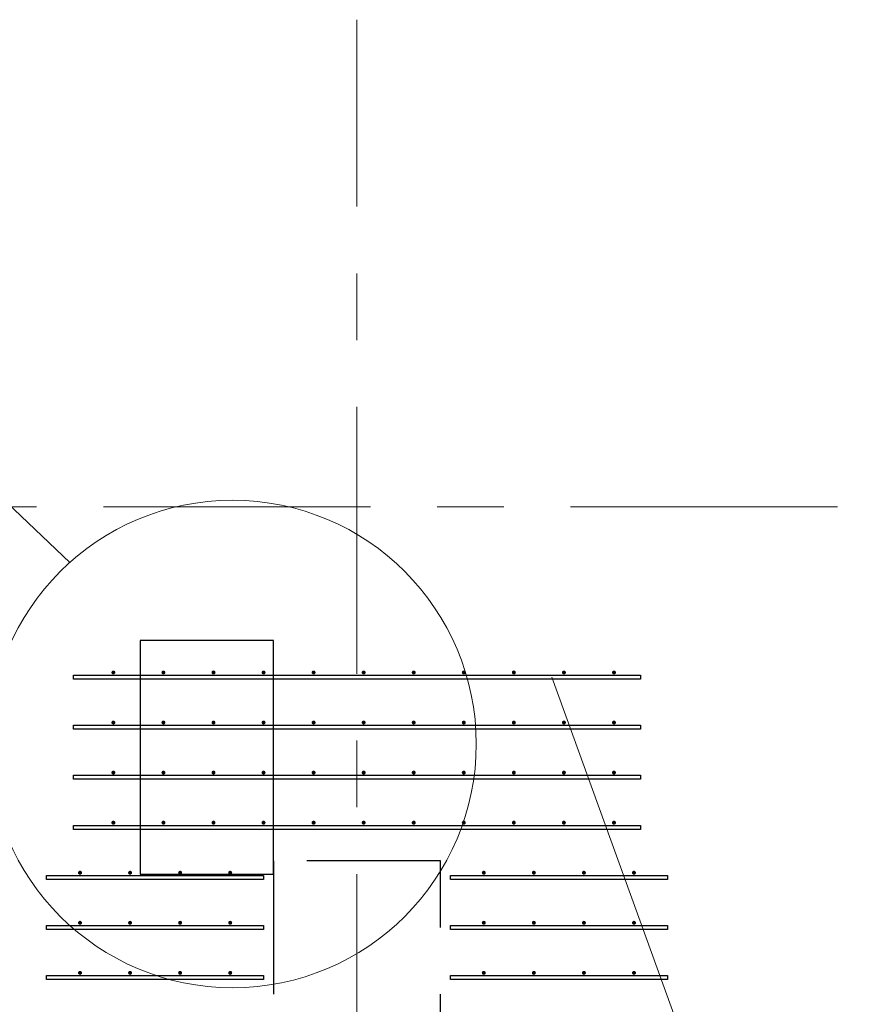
# Model space of a CAD drawing. Header units: metres. Extents: x -38 to 85, y -15 to 19.
# Tile 26 of 95: x 18.94 to 20.21, y 6.65 to 8.13. Entities that reach past the tile are written whole.
import ezdxf

# ---------------------------------------------------------------- set-up
doc = ezdxf.new("R2010")
doc.units = ezdxf.units.M
for name, pattern in [('______11', [0.5, 0.4, -0.05, 0, -0.05]), ('______2', [0.27, 0.2, -0.07]), ('______5', [1.1, 0.8, -0.1, 0.1, -0.1])]:
    doc.linetypes.add(name, pattern=pattern)
for name, color, linetype, lineweight in [('XR$2$Осевая линия (1)', 7, '______5', 13), ('XR$3$Арматурный каркас 01', 4, 'Continuous', 35), ('XR$3$ВК__отв в полу 1-2 эт', 220, 'Continuous', 25), ('XR$3$Общий слой (1)', 7, 'Continuous', 13), ('XR$3$Перекрытие (1)', 7, 'Continuous', 35), ('XR$5$Стена (1)', 7, 'Continuous', 35)]:
    doc.layers.add(name, color=color, linetype=linetype, lineweight=lineweight)

msp = doc.modelspace()

# ---------------------------------------------------------------- hatches: boundary and pattern name
at = {"layer": 'XR$3$Арматурный каркас 01', "linetype": 'Continuous', "lineweight": 50, "transparency": 33554687}
for points in [[(19.088, 7.152), (19.0878, 7.1531), (19.0871, 7.1541), (19.0861, 7.1548), (19.085, 7.155), (19.0839, 7.1548), (19.0829, 7.1541), (19.0822, 7.1531), (19.082, 7.152), (19.0822, 7.1509), (19.0829, 7.1499), (19.0839, 7.1492), (19.085, 7.149), (19.0861, 7.1492), (19.0871, 7.1499), (19.0878, 7.1509)], [(19.163, 7.152), (19.1628, 7.1531), (19.1621, 7.1541), (19.1611, 7.1548), (19.16, 7.155), (19.1589, 7.1548), (19.1579, 7.1541), (19.1572, 7.1531), (19.157, 7.152), (19.1572, 7.1509), (19.1579, 7.1499), (19.1589, 7.1492), (19.16, 7.149), (19.1611, 7.1492), (19.1621, 7.1499), (19.1628, 7.1509)], [(19.238, 7.152), (19.2378, 7.1531), (19.2371, 7.1541), (19.2361, 7.1548), (19.235, 7.155), (19.2339, 7.1548), (19.2329, 7.1541), (19.2322, 7.1531), (19.232, 7.152), (19.2322, 7.1509), (19.2329, 7.1499), (19.2339, 7.1492), (19.235, 7.149), (19.2361, 7.1492), (19.2371, 7.1499), (19.2378, 7.1509)], [(19.313, 7.152), (19.3128, 7.1531), (19.3121, 7.1541), (19.3111, 7.1548), (19.31, 7.155), (19.3089, 7.1548), (19.3079, 7.1541), (19.3072, 7.1531), (19.307, 7.152), (19.3072, 7.1509), (19.3079, 7.1499), (19.3089, 7.1492), (19.31, 7.149), (19.3111, 7.1492), (19.3121, 7.1499), (19.3128, 7.1509)], [(19.388, 7.152), (19.3878, 7.1531), (19.3871, 7.1541), (19.3861, 7.1548), (19.385, 7.155), (19.3839, 7.1548), (19.3829, 7.1541), (19.3822, 7.1531), (19.382, 7.152), (19.3822, 7.1509), (19.3829, 7.1499), (19.3839, 7.1492), (19.385, 7.149), (19.3861, 7.1492), (19.3871, 7.1499), (19.3878, 7.1509)], [(19.463, 7.152), (19.4628, 7.1531), (19.4621, 7.1541), (19.4611, 7.1548), (19.46, 7.155), (19.4589, 7.1548), (19.4579, 7.1541), (19.4572, 7.1531), (19.457, 7.152), (19.4572, 7.1509), (19.4579, 7.1499), (19.4589, 7.1492), (19.46, 7.149), (19.4611, 7.1492), (19.4621, 7.1499), (19.4628, 7.1509)], [(19.538, 7.152), (19.5378, 7.1531), (19.5371, 7.1541), (19.5361, 7.1548), (19.535, 7.155), (19.5339, 7.1548), (19.5329, 7.1541), (19.5322, 7.1531), (19.532, 7.152), (19.5322, 7.1509), (19.5329, 7.1499), (19.5339, 7.1492), (19.535, 7.149), (19.5361, 7.1492), (19.5371, 7.1499), (19.5378, 7.1509)], [(19.613, 7.152), (19.6128, 7.1531), (19.6121, 7.1541), (19.6111, 7.1548), (19.61, 7.155), (19.6089, 7.1548), (19.6079, 7.1541), (19.6072, 7.1531), (19.607, 7.152), (19.6072, 7.1509), (19.6079, 7.1499), (19.6089, 7.1492), (19.61, 7.149), (19.6111, 7.1492), (19.6121, 7.1499), (19.6128, 7.1509)], [(19.688, 7.152), (19.6878, 7.1531), (19.6871, 7.1541), (19.6861, 7.1548), (19.685, 7.155), (19.6839, 7.1548), (19.6829, 7.1541), (19.6822, 7.1531), (19.682, 7.152), (19.6822, 7.1509), (19.6829, 7.1499), (19.6839, 7.1492), (19.685, 7.149), (19.6861, 7.1492), (19.6871, 7.1499), (19.6878, 7.1509)], [(19.763, 7.152), (19.7628, 7.1531), (19.7621, 7.1541), (19.7611, 7.1548), (19.76, 7.155), (19.7589, 7.1548), (19.7579, 7.1541), (19.7572, 7.1531), (19.757, 7.152), (19.7572, 7.1509), (19.7579, 7.1499), (19.7589, 7.1492), (19.76, 7.149), (19.7611, 7.1492), (19.7621, 7.1499), (19.7628, 7.1509)], [(19.838, 7.152), (19.8378, 7.1531), (19.8371, 7.1541), (19.8361, 7.1548), (19.835, 7.155), (19.8339, 7.1548), (19.8329, 7.1541), (19.8322, 7.1531), (19.832, 7.152), (19.8322, 7.1509), (19.8329, 7.1499), (19.8339, 7.1492), (19.835, 7.149), (19.8361, 7.1492), (19.8371, 7.1499), (19.8378, 7.1509)], [(19.088, 7.077), (19.0878, 7.0781), (19.0871, 7.0791), (19.0861, 7.0798), (19.085, 7.08), (19.0839, 7.0798), (19.0829, 7.0791), (19.0822, 7.0781), (19.082, 7.077), (19.0822, 7.0759), (19.0829, 7.0749), (19.0839, 7.0742), (19.085, 7.074), (19.0861, 7.0742), (19.0871, 7.0749), (19.0878, 7.0759)], [(19.163, 7.077), (19.1628, 7.0781), (19.1621, 7.0791), (19.1611, 7.0798), (19.16, 7.08), (19.1589, 7.0798), (19.1579, 7.0791), (19.1572, 7.0781), (19.157, 7.077), (19.1572, 7.0759), (19.1579, 7.0749), (19.1589, 7.0742), (19.16, 7.074), (19.1611, 7.0742), (19.1621, 7.0749), (19.1628, 7.0759)], [(19.238, 7.077), (19.2378, 7.0781), (19.2371, 7.0791), (19.2361, 7.0798), (19.235, 7.08), (19.2339, 7.0798), (19.2329, 7.0791), (19.2322, 7.0781), (19.232, 7.077), (19.2322, 7.0759), (19.2329, 7.0749), (19.2339, 7.0742), (19.235, 7.074), (19.2361, 7.0742), (19.2371, 7.0749), (19.2378, 7.0759)], [(19.313, 7.077), (19.3128, 7.0781), (19.3121, 7.0791), (19.3111, 7.0798), (19.31, 7.08), (19.3089, 7.0798), (19.3079, 7.0791), (19.3072, 7.0781), (19.307, 7.077), (19.3072, 7.0759), (19.3079, 7.0749), (19.3089, 7.0742), (19.31, 7.074), (19.3111, 7.0742), (19.3121, 7.0749), (19.3128, 7.0759)], [(19.388, 7.077), (19.3878, 7.0781), (19.3871, 7.0791), (19.3861, 7.0798), (19.385, 7.08), (19.3839, 7.0798), (19.3829, 7.0791), (19.3822, 7.0781), (19.382, 7.077), (19.3822, 7.0759), (19.3829, 7.0749), (19.3839, 7.0742), (19.385, 7.074), (19.3861, 7.0742), (19.3871, 7.0749), (19.3878, 7.0759)], [(19.463, 7.077), (19.4628, 7.0781), (19.4621, 7.0791), (19.4611, 7.0798), (19.46, 7.08), (19.4589, 7.0798), (19.4579, 7.0791), (19.4572, 7.0781), (19.457, 7.077), (19.4572, 7.0759), (19.4579, 7.0749), (19.4589, 7.0742), (19.46, 7.074), (19.4611, 7.0742), (19.4621, 7.0749), (19.4628, 7.0759)], [(19.538, 7.077), (19.5378, 7.0781), (19.5371, 7.0791), (19.5361, 7.0798), (19.535, 7.08), (19.5339, 7.0798), (19.5329, 7.0791), (19.5322, 7.0781), (19.532, 7.077), (19.5322, 7.0759), (19.5329, 7.0749), (19.5339, 7.0742), (19.535, 7.074), (19.5361, 7.0742), (19.5371, 7.0749), (19.5378, 7.0759)], [(19.613, 7.077), (19.6128, 7.0781), (19.6121, 7.0791), (19.6111, 7.0798), (19.61, 7.08), (19.6089, 7.0798), (19.6079, 7.0791), (19.6072, 7.0781), (19.607, 7.077), (19.6072, 7.0759), (19.6079, 7.0749), (19.6089, 7.0742), (19.61, 7.074), (19.6111, 7.0742), (19.6121, 7.0749), (19.6128, 7.0759)], [(19.688, 7.077), (19.6878, 7.0781), (19.6871, 7.0791), (19.6861, 7.0798), (19.685, 7.08), (19.6839, 7.0798), (19.6829, 7.0791), (19.6822, 7.0781), (19.682, 7.077), (19.6822, 7.0759), (19.6829, 7.0749), (19.6839, 7.0742), (19.685, 7.074), (19.6861, 7.0742), (19.6871, 7.0749), (19.6878, 7.0759)], [(19.763, 7.077), (19.7628, 7.0781), (19.7621, 7.0791), (19.7611, 7.0798), (19.76, 7.08), (19.7589, 7.0798), (19.7579, 7.0791), (19.7572, 7.0781), (19.757, 7.077), (19.7572, 7.0759), (19.7579, 7.0749), (19.7589, 7.0742), (19.76, 7.074), (19.7611, 7.0742), (19.7621, 7.0749), (19.7628, 7.0759)], [(19.838, 7.077), (19.8378, 7.0781), (19.8371, 7.0791), (19.8361, 7.0798), (19.835, 7.08), (19.8339, 7.0798), (19.8329, 7.0791), (19.8322, 7.0781), (19.832, 7.077), (19.8322, 7.0759), (19.8329, 7.0749), (19.8339, 7.0742), (19.835, 7.074), (19.8361, 7.0742), (19.8371, 7.0749), (19.8378, 7.0759)], [(19.088, 7.002), (19.0878, 7.0031), (19.0871, 7.0041), (19.0861, 7.0048), (19.085, 7.005), (19.0839, 7.0048), (19.0829, 7.0041), (19.0822, 7.0031), (19.082, 7.002), (19.0822, 7.0009), (19.0829, 6.9999), (19.0839, 6.9992), (19.085, 6.999), (19.0861, 6.9992), (19.0871, 6.9999), (19.0878, 7.0009)], [(19.163, 7.002), (19.1628, 7.0031), (19.1621, 7.0041), (19.1611, 7.0048), (19.16, 7.005), (19.1589, 7.0048), (19.1579, 7.0041), (19.1572, 7.0031), (19.157, 7.002), (19.1572, 7.0009), (19.1579, 6.9999), (19.1589, 6.9992), (19.16, 6.999), (19.1611, 6.9992), (19.1621, 6.9999), (19.1628, 7.0009)], [(19.238, 7.002), (19.2378, 7.0031), (19.2371, 7.0041), (19.2361, 7.0048), (19.235, 7.005), (19.2339, 7.0048), (19.2329, 7.0041), (19.2322, 7.0031), (19.232, 7.002), (19.2322, 7.0009), (19.2329, 6.9999), (19.2339, 6.9992), (19.235, 6.999), (19.2361, 6.9992), (19.2371, 6.9999), (19.2378, 7.0009)], [(19.313, 7.002), (19.3128, 7.0031), (19.3121, 7.0041), (19.3111, 7.0048), (19.31, 7.005), (19.3089, 7.0048), (19.3079, 7.0041), (19.3072, 7.0031), (19.307, 7.002), (19.3072, 7.0009), (19.3079, 6.9999), (19.3089, 6.9992), (19.31, 6.999), (19.3111, 6.9992), (19.3121, 6.9999), (19.3128, 7.0009)], [(19.388, 7.002), (19.3878, 7.0031), (19.3871, 7.0041), (19.3861, 7.0048), (19.385, 7.005), (19.3839, 7.0048), (19.3829, 7.0041), (19.3822, 7.0031), (19.382, 7.002), (19.3822, 7.0009), (19.3829, 6.9999), (19.3839, 6.9992), (19.385, 6.999), (19.3861, 6.9992), (19.3871, 6.9999), (19.3878, 7.0009)], [(19.463, 7.002), (19.4628, 7.0031), (19.4621, 7.0041), (19.4611, 7.0048), (19.46, 7.005), (19.4589, 7.0048), (19.4579, 7.0041), (19.4572, 7.0031), (19.457, 7.002), (19.4572, 7.0009), (19.4579, 6.9999), (19.4589, 6.9992), (19.46, 6.999), (19.4611, 6.9992), (19.4621, 6.9999), (19.4628, 7.0009)], [(19.538, 7.002), (19.5378, 7.0031), (19.5371, 7.0041), (19.5361, 7.0048), (19.535, 7.005), (19.5339, 7.0048), (19.5329, 7.0041), (19.5322, 7.0031), (19.532, 7.002), (19.5322, 7.0009), (19.5329, 6.9999), (19.5339, 6.9992), (19.535, 6.999), (19.5361, 6.9992), (19.5371, 6.9999), (19.5378, 7.0009)], [(19.613, 7.002), (19.6128, 7.0031), (19.6121, 7.0041), (19.6111, 7.0048), (19.61, 7.005), (19.6089, 7.0048), (19.6079, 7.0041), (19.6072, 7.0031), (19.607, 7.002), (19.6072, 7.0009), (19.6079, 6.9999), (19.6089, 6.9992), (19.61, 6.999), (19.6111, 6.9992), (19.6121, 6.9999), (19.6128, 7.0009)], [(19.688, 7.002), (19.6878, 7.0031), (19.6871, 7.0041), (19.6861, 7.0048), (19.685, 7.005), (19.6839, 7.0048), (19.6829, 7.0041), (19.6822, 7.0031), (19.682, 7.002), (19.6822, 7.0009), (19.6829, 6.9999), (19.6839, 6.9992), (19.685, 6.999), (19.6861, 6.9992), (19.6871, 6.9999), (19.6878, 7.0009)], [(19.763, 7.002), (19.7628, 7.0031), (19.7621, 7.0041), (19.7611, 7.0048), (19.76, 7.005), (19.7589, 7.0048), (19.7579, 7.0041), (19.7572, 7.0031), (19.757, 7.002), (19.7572, 7.0009), (19.7579, 6.9999), (19.7589, 6.9992), (19.76, 6.999), (19.7611, 6.9992), (19.7621, 6.9999), (19.7628, 7.0009)], [(19.838, 7.002), (19.8378, 7.0031), (19.8371, 7.0041), (19.8361, 7.0048), (19.835, 7.005), (19.8339, 7.0048), (19.8329, 7.0041), (19.8322, 7.0031), (19.832, 7.002), (19.8322, 7.0009), (19.8329, 6.9999), (19.8339, 6.9992), (19.835, 6.999), (19.8361, 6.9992), (19.8371, 6.9999), (19.8378, 7.0009)], [(19.088, 6.927), (19.0878, 6.9281), (19.0871, 6.9291), (19.0861, 6.9298), (19.085, 6.93), (19.0839, 6.9298), (19.0829, 6.9291), (19.0822, 6.9281), (19.082, 6.927), (19.0822, 6.9259), (19.0829, 6.9249), (19.0839, 6.9242), (19.085, 6.924), (19.0861, 6.9242), (19.0871, 6.9249), (19.0878, 6.9259)], [(19.163, 6.927), (19.1628, 6.9281), (19.1621, 6.9291), (19.1611, 6.9298), (19.16, 6.93), (19.1589, 6.9298), (19.1579, 6.9291), (19.1572, 6.9281), (19.157, 6.927), (19.1572, 6.9259), (19.1579, 6.9249), (19.1589, 6.9242), (19.16, 6.924), (19.1611, 6.9242), (19.1621, 6.9249), (19.1628, 6.9259)], [(19.238, 6.927), (19.2378, 6.9281), (19.2371, 6.9291), (19.2361, 6.9298), (19.235, 6.93), (19.2339, 6.9298), (19.2329, 6.9291), (19.2322, 6.9281), (19.232, 6.927), (19.2322, 6.9259), (19.2329, 6.9249), (19.2339, 6.9242), (19.235, 6.924), (19.2361, 6.9242), (19.2371, 6.9249), (19.2378, 6.9259)], [(19.313, 6.927), (19.3128, 6.9281), (19.3121, 6.9291), (19.3111, 6.9298), (19.31, 6.93), (19.3089, 6.9298), (19.3079, 6.9291), (19.3072, 6.9281), (19.307, 6.927), (19.3072, 6.9259), (19.3079, 6.9249), (19.3089, 6.9242), (19.31, 6.924), (19.3111, 6.9242), (19.3121, 6.9249), (19.3128, 6.9259)], [(19.388, 6.927), (19.3878, 6.9281), (19.3871, 6.9291), (19.3861, 6.9298), (19.385, 6.93), (19.3839, 6.9298), (19.3829, 6.9291), (19.3822, 6.9281), (19.382, 6.927), (19.3822, 6.9259), (19.3829, 6.9249), (19.3839, 6.9242), (19.385, 6.924), (19.3861, 6.9242), (19.3871, 6.9249), (19.3878, 6.9259)], [(19.463, 6.927), (19.4628, 6.9281), (19.4621, 6.9291), (19.4611, 6.9298), (19.46, 6.93), (19.4589, 6.9298), (19.4579, 6.9291), (19.4572, 6.9281), (19.457, 6.927), (19.4572, 6.9259), (19.4579, 6.9249), (19.4589, 6.9242), (19.46, 6.924), (19.4611, 6.9242), (19.4621, 6.9249), (19.4628, 6.9259)], [(19.538, 6.927), (19.5378, 6.9281), (19.5371, 6.9291), (19.5361, 6.9298), (19.535, 6.93), (19.5339, 6.9298), (19.5329, 6.9291), (19.5322, 6.9281), (19.532, 6.927), (19.5322, 6.9259), (19.5329, 6.9249), (19.5339, 6.9242), (19.535, 6.924), (19.5361, 6.9242), (19.5371, 6.9249), (19.5378, 6.9259)], [(19.613, 6.927), (19.6128, 6.9281), (19.6121, 6.9291), (19.6111, 6.9298), (19.61, 6.93), (19.6089, 6.9298), (19.6079, 6.9291), (19.6072, 6.9281), (19.607, 6.927), (19.6072, 6.9259), (19.6079, 6.9249), (19.6089, 6.9242), (19.61, 6.924), (19.6111, 6.9242), (19.6121, 6.9249), (19.6128, 6.9259)], [(19.688, 6.927), (19.6878, 6.9281), (19.6871, 6.9291), (19.6861, 6.9298), (19.685, 6.93), (19.6839, 6.9298), (19.6829, 6.9291), (19.6822, 6.9281), (19.682, 6.927), (19.6822, 6.9259), (19.6829, 6.9249), (19.6839, 6.9242), (19.685, 6.924), (19.6861, 6.9242), (19.6871, 6.9249), (19.6878, 6.9259)], [(19.763, 6.927), (19.7628, 6.9281), (19.7621, 6.9291), (19.7611, 6.9298), (19.76, 6.93), (19.7589, 6.9298), (19.7579, 6.9291), (19.7572, 6.9281), (19.757, 6.927), (19.7572, 6.9259), (19.7579, 6.9249), (19.7589, 6.9242), (19.76, 6.924), (19.7611, 6.9242), (19.7621, 6.9249), (19.7628, 6.9259)], [(19.838, 6.927), (19.8378, 6.9281), (19.8371, 6.9291), (19.8361, 6.9298), (19.835, 6.93), (19.8339, 6.9298), (19.8329, 6.9291), (19.8322, 6.9281), (19.832, 6.927), (19.8322, 6.9259), (19.8329, 6.9249), (19.8339, 6.9242), (19.835, 6.924), (19.8361, 6.9242), (19.8371, 6.9249), (19.8378, 6.9259)], [(19.038, 6.852), (19.0378, 6.8531), (19.0371, 6.8541), (19.0361, 6.8548), (19.035, 6.855), (19.0339, 6.8548), (19.0329, 6.8541), (19.0322, 6.8531), (19.032, 6.852), (19.0322, 6.8509), (19.0329, 6.8499), (19.0339, 6.8492), (19.035, 6.849), (19.0361, 6.8492), (19.0371, 6.8499), (19.0378, 6.8509)], [(19.113, 6.852), (19.1128, 6.8531), (19.1121, 6.8541), (19.1111, 6.8548), (19.11, 6.855), (19.1089, 6.8548), (19.1079, 6.8541), (19.1072, 6.8531), (19.107, 6.852), (19.1072, 6.8509), (19.1079, 6.8499), (19.1089, 6.8492), (19.11, 6.849), (19.1111, 6.8492), (19.1121, 6.8499), (19.1128, 6.8509)], [(19.188, 6.852), (19.1878, 6.8531), (19.1871, 6.8541), (19.1861, 6.8548), (19.185, 6.855), (19.1839, 6.8548), (19.1829, 6.8541), (19.1822, 6.8531), (19.182, 6.852), (19.1822, 6.8509), (19.1829, 6.8499), (19.1839, 6.8492), (19.185, 6.849), (19.1861, 6.8492), (19.1871, 6.8499), (19.1878, 6.8509)], [(19.263, 6.852), (19.2628, 6.8531), (19.2621, 6.8541), (19.2611, 6.8548), (19.26, 6.855), (19.2589, 6.8548), (19.2579, 6.8541), (19.2572, 6.8531), (19.257, 6.852), (19.2572, 6.8509), (19.2579, 6.8499), (19.2589, 6.8492), (19.26, 6.849), (19.2611, 6.8492), (19.2621, 6.8499), (19.2628, 6.8509)], [(19.643, 6.852), (19.6428, 6.8531), (19.6421, 6.8541), (19.6411, 6.8548), (19.64, 6.855), (19.6389, 6.8548), (19.6379, 6.8541), (19.6372, 6.8531), (19.637, 6.852), (19.6372, 6.8509), (19.6379, 6.8499), (19.6389, 6.8492), (19.64, 6.849), (19.6411, 6.8492), (19.6421, 6.8499), (19.6428, 6.8509)], [(19.718, 6.852), (19.7178, 6.8531), (19.7171, 6.8541), (19.7161, 6.8548), (19.715, 6.855), (19.7139, 6.8548), (19.7129, 6.8541), (19.7122, 6.8531), (19.712, 6.852), (19.7122, 6.8509), (19.7129, 6.8499), (19.7139, 6.8492), (19.715, 6.849), (19.7161, 6.8492), (19.7171, 6.8499), (19.7178, 6.8509)], [(19.793, 6.852), (19.7928, 6.8531), (19.7921, 6.8541), (19.7911, 6.8548), (19.79, 6.855), (19.7889, 6.8548), (19.7879, 6.8541), (19.7872, 6.8531), (19.787, 6.852), (19.7872, 6.8509), (19.7879, 6.8499), (19.7889, 6.8492), (19.79, 6.849), (19.7911, 6.8492), (19.7921, 6.8499), (19.7928, 6.8509)], [(19.868, 6.852), (19.8678, 6.8531), (19.8671, 6.8541), (19.8661, 6.8548), (19.865, 6.855), (19.8639, 6.8548), (19.8629, 6.8541), (19.8622, 6.8531), (19.862, 6.852), (19.8622, 6.8509), (19.8629, 6.8499), (19.8639, 6.8492), (19.865, 6.849), (19.8661, 6.8492), (19.8671, 6.8499), (19.8678, 6.8509)], [(19.038, 6.777), (19.0378, 6.7781), (19.0371, 6.7791), (19.0361, 6.7798), (19.035, 6.78), (19.0339, 6.7798), (19.0329, 6.7791), (19.0322, 6.7781), (19.032, 6.777), (19.0322, 6.7759), (19.0329, 6.7749), (19.0339, 6.7742), (19.035, 6.774), (19.0361, 6.7742), (19.0371, 6.7749), (19.0378, 6.7759)], [(19.113, 6.777), (19.1128, 6.7781), (19.1121, 6.7791), (19.1111, 6.7798), (19.11, 6.78), (19.1089, 6.7798), (19.1079, 6.7791), (19.1072, 6.7781), (19.107, 6.777), (19.1072, 6.7759), (19.1079, 6.7749), (19.1089, 6.7742), (19.11, 6.774), (19.1111, 6.7742), (19.1121, 6.7749), (19.1128, 6.7759)], [(19.188, 6.777), (19.1878, 6.7781), (19.1871, 6.7791), (19.1861, 6.7798), (19.185, 6.78), (19.1839, 6.7798), (19.1829, 6.7791), (19.1822, 6.7781), (19.182, 6.777), (19.1822, 6.7759), (19.1829, 6.7749), (19.1839, 6.7742), (19.185, 6.774), (19.1861, 6.7742), (19.1871, 6.7749), (19.1878, 6.7759)], [(19.263, 6.777), (19.2628, 6.7781), (19.2621, 6.7791), (19.2611, 6.7798), (19.26, 6.78), (19.2589, 6.7798), (19.2579, 6.7791), (19.2572, 6.7781), (19.257, 6.777), (19.2572, 6.7759), (19.2579, 6.7749), (19.2589, 6.7742), (19.26, 6.774), (19.2611, 6.7742), (19.2621, 6.7749), (19.2628, 6.7759)], [(19.643, 6.777), (19.6428, 6.7781), (19.6421, 6.7791), (19.6411, 6.7798), (19.64, 6.78), (19.6389, 6.7798), (19.6379, 6.7791), (19.6372, 6.7781), (19.637, 6.777), (19.6372, 6.7759), (19.6379, 6.7749), (19.6389, 6.7742), (19.64, 6.774), (19.6411, 6.7742), (19.6421, 6.7749), (19.6428, 6.7759)], [(19.718, 6.777), (19.7178, 6.7781), (19.7171, 6.7791), (19.7161, 6.7798), (19.715, 6.78), (19.7139, 6.7798), (19.7129, 6.7791), (19.7122, 6.7781), (19.712, 6.777), (19.7122, 6.7759), (19.7129, 6.7749), (19.7139, 6.7742), (19.715, 6.774), (19.7161, 6.7742), (19.7171, 6.7749), (19.7178, 6.7759)], [(19.793, 6.777), (19.7928, 6.7781), (19.7921, 6.7791), (19.7911, 6.7798), (19.79, 6.78), (19.7889, 6.7798), (19.7879, 6.7791), (19.7872, 6.7781), (19.787, 6.777), (19.7872, 6.7759), (19.7879, 6.7749), (19.7889, 6.7742), (19.79, 6.774), (19.7911, 6.7742), (19.7921, 6.7749), (19.7928, 6.7759)], [(19.868, 6.777), (19.8678, 6.7781), (19.8671, 6.7791), (19.8661, 6.7798), (19.865, 6.78), (19.8639, 6.7798), (19.8629, 6.7791), (19.8622, 6.7781), (19.862, 6.777), (19.8622, 6.7759), (19.8629, 6.7749), (19.8639, 6.7742), (19.865, 6.774), (19.8661, 6.7742), (19.8671, 6.7749), (19.8678, 6.7759)], [(19.038, 6.702), (19.0378, 6.7031), (19.0371, 6.7041), (19.0361, 6.7048), (19.035, 6.705), (19.0339, 6.7048), (19.0329, 6.7041), (19.0322, 6.7031), (19.032, 6.702), (19.0322, 6.7009), (19.0329, 6.6999), (19.0339, 6.6992), (19.035, 6.699), (19.0361, 6.6992), (19.0371, 6.6999), (19.0378, 6.7009)], [(19.113, 6.702), (19.1128, 6.7031), (19.1121, 6.7041), (19.1111, 6.7048), (19.11, 6.705), (19.1089, 6.7048), (19.1079, 6.7041), (19.1072, 6.7031), (19.107, 6.702), (19.1072, 6.7009), (19.1079, 6.6999), (19.1089, 6.6992), (19.11, 6.699), (19.1111, 6.6992), (19.1121, 6.6999), (19.1128, 6.7009)], [(19.188, 6.702), (19.1878, 6.7031), (19.1871, 6.7041), (19.1861, 6.7048), (19.185, 6.705), (19.1839, 6.7048), (19.1829, 6.7041), (19.1822, 6.7031), (19.182, 6.702), (19.1822, 6.7009), (19.1829, 6.6999), (19.1839, 6.6992), (19.185, 6.699), (19.1861, 6.6992), (19.1871, 6.6999), (19.1878, 6.7009)], [(19.263, 6.702), (19.2628, 6.7031), (19.2621, 6.7041), (19.2611, 6.7048), (19.26, 6.705), (19.2589, 6.7048), (19.2579, 6.7041), (19.2572, 6.7031), (19.257, 6.702), (19.2572, 6.7009), (19.2579, 6.6999), (19.2589, 6.6992), (19.26, 6.699), (19.2611, 6.6992), (19.2621, 6.6999), (19.2628, 6.7009)], [(19.643, 6.702), (19.6428, 6.7031), (19.6421, 6.7041), (19.6411, 6.7048), (19.64, 6.705), (19.6389, 6.7048), (19.6379, 6.7041), (19.6372, 6.7031), (19.637, 6.702), (19.6372, 6.7009), (19.6379, 6.6999), (19.6389, 6.6992), (19.64, 6.699), (19.6411, 6.6992), (19.6421, 6.6999), (19.6428, 6.7009)], [(19.718, 6.702), (19.7178, 6.7031), (19.7171, 6.7041), (19.7161, 6.7048), (19.715, 6.705), (19.7139, 6.7048), (19.7129, 6.7041), (19.7122, 6.7031), (19.712, 6.702), (19.7122, 6.7009), (19.7129, 6.6999), (19.7139, 6.6992), (19.715, 6.699), (19.7161, 6.6992), (19.7171, 6.6999), (19.7178, 6.7009)], [(19.793, 6.702), (19.7928, 6.7031), (19.7921, 6.7041), (19.7911, 6.7048), (19.79, 6.705), (19.7889, 6.7048), (19.7879, 6.7041), (19.7872, 6.7031), (19.787, 6.702), (19.7872, 6.7009), (19.7879, 6.6999), (19.7889, 6.6992), (19.79, 6.699), (19.7911, 6.6992), (19.7921, 6.6999), (19.7928, 6.7009)], [(19.868, 6.702), (19.8678, 6.7031), (19.8671, 6.7041), (19.8661, 6.7048), (19.865, 6.705), (19.8639, 6.7048), (19.8629, 6.7041), (19.8622, 6.7031), (19.862, 6.702), (19.8622, 6.7009), (19.8629, 6.6999), (19.8639, 6.6992), (19.865, 6.699), (19.8661, 6.6992), (19.8671, 6.6999), (19.8678, 6.7009)]]:
    msp.add_hatch(color=2, dxfattribs=at).paths.add_polyline_path(points)

# ---------------------------------------------------------------- linework, layer by layer
at = {"color": 7, "linetype": 'Continuous', "lineweight": 13, "transparency": 33554687}
msp.add_line((19.7417, 7.145), (20.1972, 5.8883), dxfattribs=at)
at = {"layer": 'XR$2$Осевая линия (1)', "color": 253, "linetype": '______11', "lineweight": 13, "true_color": 0xa0a0a0, "transparency": 33554687}
for p, q in [((19.45, -2.65), (19.45, 8.13)), ((-2.63, 7.4), (62.6, 7.4))]:
    msp.add_line(p, q, dxfattribs=at)
at = {"layer": 'XR$3$Арматурный каркас 01', "color": 2, "linetype": 'Continuous', "lineweight": 25, "transparency": 33554687}
for points in [[(19.025, 7.148), (19.875, 7.148), (19.875, 7.142), (19.025, 7.142), (19.025, 7.148)], [(19.025, 7.148), (19.875, 7.148), (19.875, 7.142), (19.025, 7.142), (19.025, 7.148)], [(19.025, 7.073), (19.875, 7.073), (19.875, 7.067), (19.025, 7.067), (19.025, 7.073)], [(19.025, 7.073), (19.875, 7.073), (19.875, 7.067), (19.025, 7.067), (19.025, 7.073)], [(19.025, 6.998), (19.875, 6.998), (19.875, 6.992), (19.025, 6.992), (19.025, 6.998)], [(19.025, 6.998), (19.875, 6.998), (19.875, 6.992), (19.025, 6.992), (19.025, 6.998)], [(19.025, 6.923), (19.875, 6.923), (19.875, 6.917), (19.025, 6.917), (19.025, 6.923)], [(19.025, 6.923), (19.875, 6.923), (19.875, 6.917), (19.025, 6.917), (19.025, 6.923)], [(19.31, 6.842), (18.985, 6.842), (18.985, 6.848), (19.31, 6.848), (19.31, 6.842)], [(19.31, 6.842), (18.985, 6.842), (18.985, 6.848), (19.31, 6.848), (19.31, 6.842)], [(19.59, 6.848), (19.915, 6.848), (19.915, 6.842), (19.59, 6.842), (19.59, 6.848)], [(19.59, 6.848), (19.915, 6.848), (19.915, 6.842), (19.59, 6.842), (19.59, 6.848)], [(19.31, 6.767), (18.985, 6.767), (18.985, 6.773), (19.31, 6.773), (19.31, 6.767)], [(19.31, 6.767), (18.985, 6.767), (18.985, 6.773), (19.31, 6.773), (19.31, 6.767)], [(19.59, 6.773), (19.915, 6.773), (19.915, 6.767), (19.59, 6.767), (19.59, 6.773)], [(19.59, 6.773), (19.915, 6.773), (19.915, 6.767), (19.59, 6.767), (19.59, 6.773)], [(19.31, 6.692), (18.985, 6.692), (18.985, 6.698), (19.31, 6.698), (19.31, 6.692)], [(19.31, 6.692), (18.985, 6.692), (18.985, 6.698), (19.31, 6.698), (19.31, 6.692)], [(19.59, 6.698), (19.915, 6.698), (19.915, 6.692), (19.59, 6.692), (19.59, 6.698)], [(19.59, 6.698), (19.915, 6.698), (19.915, 6.692), (19.59, 6.692), (19.59, 6.698)]]:
    msp.add_lwpolyline(points, dxfattribs=at)
at = {"layer": 'XR$3$ВК__отв в полу 1-2 эт', "color": 7, "linetype": 'Continuous', "lineweight": 13, "transparency": 33554687}
msp.add_circle((19.2635, 7.0449), 0.3652, dxfattribs=at)
at = {"layer": 'XR$3$Общий слой (1)', "color": 7, "linetype": 'Continuous', "lineweight": 13, "transparency": 33554687}
msp.add_lwpolyline([(19.0199, 7.317), (18.8413, 7.4863), (17.7013, 7.4863)], dxfattribs=at)
at = {"layer": 'XR$3$Перекрытие (1)', "color": 7, "linetype": 'Continuous', "lineweight": 25, "transparency": 33554687}
for p, q in [((19.125, 7.2), (19.125, 6.85)), ((19.325, 7.2), (19.125, 7.2)), ((19.325, 6.85), (19.325, 7.2)), ((19.125, 6.85), (19.325, 6.85))]:
    msp.add_line(p, q, dxfattribs=at)
at = {"layer": 'XR$5$Стена (1)', "color": 253, "linetype": '______2', "lineweight": -3, "true_color": 0xa0a0a0, "transparency": 33554687}
for p, q in [((19.575, 6.87), (19.325, 6.87)), ((19.325, 6.87), (19.325, 5.87)), ((19.575, 5.87), (19.575, 6.87))]:
    msp.add_line(p, q, dxfattribs=at)

doc.saveas('drawing.dxf')
